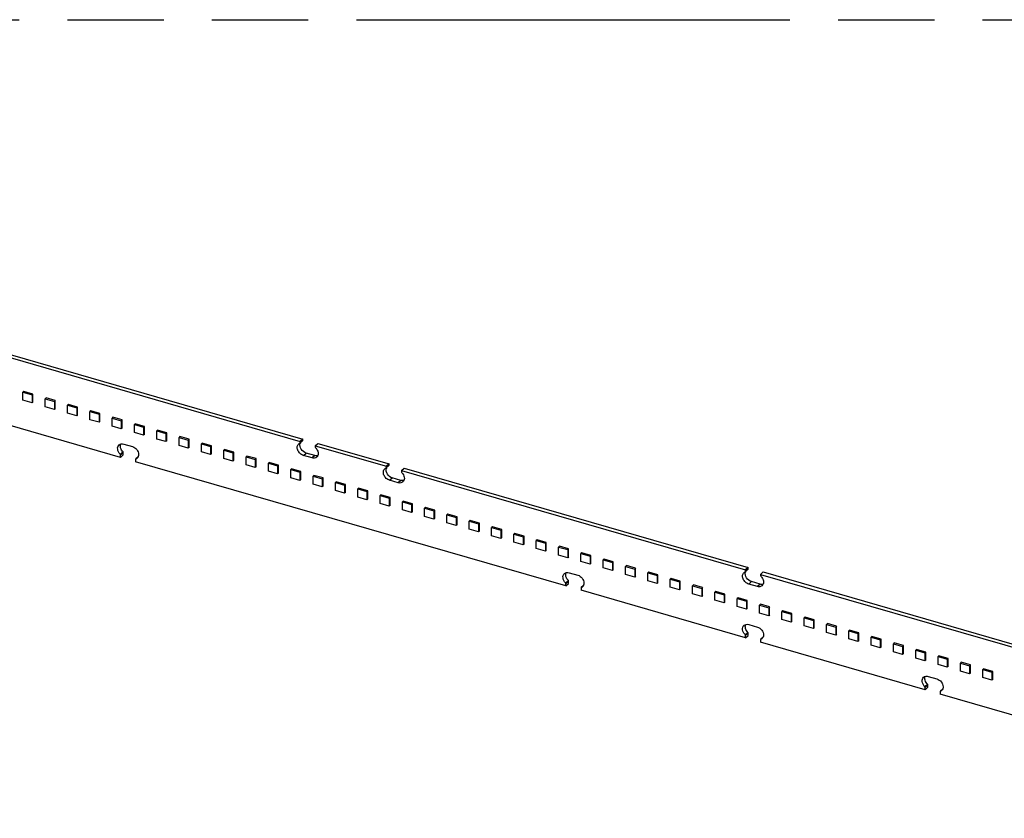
# Model space of a CAD drawing. Header units: millimetres. Extents: x 0 to 210, y 0 to 297.
# Tile 29 of 49: x 74 to 94, y 242 to 258. Entities that reach past the tile are written whole.
import ezdxf

# ---------------------------------------------------------------- set-up
doc = ezdxf.new("R2010")
doc.units = ezdxf.units.MM
doc.header["$LTSCALE"] = 19.36
doc.linetypes.add('PHANTOM', pattern=[0.8, 0.45, -0.05, 0.1, -0.05, 0.1, -0.05])
doc.layers.get('0').update_dxf_attribs({"linetype": 'CONTINUOUS'})
doc.layers.add('DEFAULT_3', color=7, linetype='PHANTOM')

msp = doc.modelspace()

# ---------------------------------------------------------------- linework, layer by layer
at = {"color": 7, "linetype": 'Continuous'}
for p, q in [((73.060482, 251.205768), (79.974251, 249.209934)), ((73.115482, 251.253399), (80.029251, 249.257566)), ((74.419084, 250.211204), (74.401751, 250.196193)), ((74.401751, 250.034535), (74.401751, 250.196193)), ((74.401751, 250.196193), (74.586503, 250.14286)), ((74.603836, 250.157871), (74.419084, 250.211204)), ((74.603836, 250.157871), (74.586503, 250.14286)), ((74.586503, 250.14286), (74.586503, 249.981202)), ((74.603836, 249.996213), (74.603836, 250.157871)), ((74.586503, 249.981202), (74.401751, 250.034535)), ((74.603836, 249.996213), (74.586503, 249.981202)), ((74.867659, 250.081712), (74.850326, 250.066701)), ((74.850326, 249.905043), (74.850326, 250.066701)), ((74.850326, 250.066701), (75.035078, 250.013367)), ((75.035078, 249.851709), (74.850326, 249.905043)), ((75.052411, 250.028378), (74.867659, 250.081712)), ((75.052411, 250.028378), (75.035078, 250.013367)), ((75.035078, 250.013367), (75.035078, 249.851709)), ((75.052411, 249.86672), (75.052411, 250.028378)), ((75.316235, 249.952219), (75.298901, 249.937208)), ((75.298901, 249.77555), (75.298901, 249.937208)), ((75.298901, 249.937208), (75.483653, 249.883875)), ((75.500987, 249.898886), (75.316235, 249.952219)), ((75.500987, 249.898886), (75.483653, 249.883875)), ((75.500987, 249.737228), (75.500987, 249.898886)), ((76.365812, 248.889054), (73.060482, 249.843221)), ((75.052411, 249.86672), (75.035078, 249.851709)), ((75.483653, 249.722217), (75.298901, 249.77555)), ((75.483653, 249.883875), (75.483653, 249.722217)), ((75.500987, 249.737228), (75.483653, 249.722217)), ((75.76481, 249.822727), (75.747476, 249.807716)), ((75.747476, 249.646058), (75.747476, 249.807716)), ((75.747476, 249.807716), (75.932228, 249.754382)), ((75.949562, 249.769393), (75.76481, 249.822727)), ((75.949562, 249.769393), (75.932228, 249.754382)), ((75.932228, 249.754382), (75.932228, 249.592724)), ((75.949562, 249.607735), (75.949562, 249.769393)), ((76.213385, 249.693234), (76.196052, 249.678223)), ((76.398137, 249.639901), (76.213385, 249.693234)), ((75.932228, 249.592724), (75.747476, 249.646058)), ((75.949562, 249.607735), (75.932228, 249.592724)), ((76.196052, 249.516565), (76.196052, 249.678223)), ((76.196052, 249.678223), (76.380804, 249.62489)), ((76.380804, 249.463232), (76.196052, 249.516565)), ((76.398137, 249.639901), (76.380804, 249.62489)), ((76.380804, 249.62489), (76.380804, 249.463232)), ((76.398137, 249.478243), (76.398137, 249.639901)), ((76.66196, 249.563742), (76.644627, 249.548731)), ((76.644627, 249.387073), (76.644627, 249.548731)), ((76.644627, 249.548731), (76.829379, 249.495397)), ((76.846712, 249.510408), (76.66196, 249.563742)), ((76.846712, 249.510408), (76.829379, 249.495397)), ((76.829379, 249.495397), (76.829379, 249.333739)), ((76.846712, 249.34875), (76.846712, 249.510408)), ((76.398137, 249.478243), (76.380804, 249.463232)), ((76.829379, 249.333739), (76.644627, 249.387073)), ((76.846712, 249.34875), (76.829379, 249.333739)), ((77.110535, 249.434249), (77.093202, 249.419238)), ((77.093202, 249.25758), (77.093202, 249.419238)), ((77.093202, 249.419238), (77.277954, 249.365905)), ((77.295287, 249.380916), (77.110535, 249.434249)), ((77.295287, 249.380916), (77.277954, 249.365905)), ((77.277954, 249.365905), (77.277954, 249.204247)), ((77.295287, 249.219258), (77.295287, 249.380916)), ((77.55911, 249.304757), (77.541777, 249.289746)), ((77.743863, 249.251423), (77.55911, 249.304757)), ((76.430764, 249.156093), (76.603969, 249.106093)), ((77.277954, 249.204247), (77.093202, 249.25758)), ((77.295287, 249.219258), (77.277954, 249.204247)), ((77.541777, 249.128088), (77.541777, 249.289746)), ((77.541777, 249.289746), (77.726529, 249.236412)), ((77.726529, 249.074754), (77.541777, 249.128088)), ((77.743863, 249.251423), (77.726529, 249.236412)), ((77.726529, 249.236412), (77.726529, 249.074754)), ((77.743863, 249.089765), (77.743863, 249.251423)), ((78.007686, 249.175264), (77.990352, 249.160253)), ((77.990352, 248.998595), (77.990352, 249.160253)), ((77.990352, 249.160253), (78.175104, 249.10692)), ((78.192438, 249.121931), (78.007686, 249.175264)), ((78.192438, 249.121931), (78.175104, 249.10692)), ((78.175104, 249.10692), (78.175104, 248.945262)), ((78.192438, 248.960273), (78.192438, 249.121931)), ((79.967946, 249.174831), (79.968966, 249.175636)), ((80.023967, 249.223266), (79.968967, 249.175635)), ((80.029251, 249.257566), (79.974251, 249.209934)), ((79.974251, 249.188284), (79.974251, 249.209934)), ((80.029251, 249.235915), (80.029251, 249.257566)), ((80.27736, 249.122434), (80.33236, 249.170066)), ((80.27736, 249.122434), (80.27736, 249.100784)), ((80.27736, 249.122434), (81.706302, 248.709934)), ((80.33236, 249.170066), (81.761302, 248.757566)), ((76.359506, 248.950893), (76.414506, 248.998525)), ((76.365812, 248.889054), (76.420812, 248.936686)), ((76.365812, 248.889054), (76.365812, 248.933799)), ((76.420812, 248.936686), (76.420812, 248.98143)), ((77.743863, 249.089765), (77.726529, 249.074754)), ((78.175104, 248.945262), (77.990352, 248.998595)), ((78.192438, 248.960273), (78.175104, 248.945262)), ((78.456261, 249.045772), (78.438927, 249.030761)), ((78.438927, 248.869103), (78.438927, 249.030761)), ((78.438927, 249.030761), (78.62368, 248.977427)), ((78.641013, 248.992438), (78.456261, 249.045772)), ((78.641013, 248.992438), (78.62368, 248.977427)), ((78.62368, 248.977427), (78.62368, 248.815769)), ((78.641013, 248.83078), (78.641013, 248.992438)), ((78.904836, 248.916279), (78.887503, 248.901268)), ((78.887503, 248.73961), (78.887503, 248.901268)), ((78.887503, 248.901268), (79.072255, 248.847935)), ((79.089588, 248.862946), (78.904836, 248.916279)), ((80.212408, 248.87849), (80.039203, 248.92849)), ((80.267408, 248.926121), (80.094203, 248.976121)), ((76.668921, 248.846299), (76.668921, 248.801554)), ((85.314741, 246.305721), (76.668921, 248.801554)), ((76.714643, 248.893888), (76.674206, 248.858948)), ((76.675227, 248.859753), (76.674207, 248.858947)), ((78.62368, 248.815769), (78.438927, 248.869103)), ((78.641013, 248.83078), (78.62368, 248.815769)), ((79.072255, 248.686277), (78.887503, 248.73961)), ((79.089588, 248.862946), (79.072255, 248.847935)), ((79.072255, 248.847935), (79.072255, 248.686277)), ((79.089588, 248.701288), (79.072255, 248.686277)), ((79.089588, 248.701288), (79.089588, 248.862946)), ((79.353411, 248.786787), (79.336078, 248.771776)), ((79.336078, 248.610118), (79.336078, 248.771776)), ((79.336078, 248.771776), (79.52083, 248.718442)), ((79.538163, 248.733453), (79.353411, 248.786787)), ((79.538163, 248.733453), (79.52083, 248.718442)), ((79.52083, 248.718442), (79.52083, 248.556784)), ((79.538163, 248.571795), (79.538163, 248.733453)), ((81.756017, 248.723266), (81.701017, 248.675635)), ((81.761302, 248.757566), (81.706302, 248.709934)), ((81.706302, 248.688284), (81.706302, 248.709934)), ((81.761302, 248.735915), (81.761302, 248.757566)), ((79.52083, 248.556784), (79.336078, 248.610118)), ((79.538163, 248.571795), (79.52083, 248.556784)), ((79.801986, 248.657294), (79.784653, 248.642283)), ((79.784653, 248.480625), (79.784653, 248.642283)), ((79.784653, 248.642283), (79.969405, 248.58895)), ((79.986738, 248.603961), (79.801986, 248.657294)), ((79.986738, 248.603961), (79.969405, 248.58895)), ((79.969405, 248.58895), (79.969405, 248.427292)), ((79.986738, 248.442303), (79.986738, 248.603961)), ((80.250562, 248.527802), (80.233228, 248.512791)), ((80.233228, 248.351133), (80.233228, 248.512791)), ((80.233228, 248.512791), (80.41798, 248.459457)), ((80.435314, 248.474468), (80.250562, 248.527802)), ((81.699997, 248.674831), (81.701017, 248.675636)), ((82.009411, 248.622434), (82.064411, 248.670066)), ((82.009411, 248.622434), (82.009411, 248.600784)), ((82.009411, 248.622434), (88.923181, 246.626601)), ((82.064411, 248.670066), (88.978181, 246.674232)), ((79.969405, 248.427292), (79.784653, 248.480625)), ((79.986738, 248.442303), (79.969405, 248.427292)), ((80.41798, 248.297799), (80.233228, 248.351133)), ((80.435314, 248.474468), (80.41798, 248.459457)), ((80.41798, 248.459457), (80.41798, 248.297799)), ((80.435314, 248.31281), (80.41798, 248.297799)), ((80.435314, 248.31281), (80.435314, 248.474468)), ((80.699137, 248.398309), (80.681803, 248.383298)), ((80.681803, 248.22164), (80.681803, 248.383298)), ((80.681803, 248.383298), (80.866555, 248.329965)), ((80.883889, 248.344976), (80.699137, 248.398309)), ((80.883889, 248.344976), (80.866555, 248.329965)), ((80.866555, 248.329965), (80.866555, 248.168307)), ((80.883889, 248.183318), (80.883889, 248.344976)), ((81.944459, 248.37849), (81.771254, 248.42849)), ((81.999459, 248.426121), (81.826254, 248.476121)), ((80.866555, 248.168307), (80.681803, 248.22164)), ((80.883889, 248.183318), (80.866555, 248.168307)), ((81.147712, 248.268817), (81.130379, 248.253806)), ((81.130379, 248.092148), (81.130379, 248.253806)), ((81.130379, 248.253806), (81.315131, 248.200472)), ((81.332464, 248.215483), (81.147712, 248.268817)), ((81.332464, 248.215483), (81.315131, 248.200472)), ((81.315131, 248.200472), (81.315131, 248.038814)), ((81.332464, 248.053825), (81.332464, 248.215483)), ((81.596287, 248.139324), (81.578954, 248.124313)), ((81.578954, 247.962655), (81.578954, 248.124313)), ((81.578954, 248.124313), (81.763706, 248.07098)), ((81.781039, 248.085991), (81.596287, 248.139324)), ((81.315131, 248.038814), (81.130379, 248.092148)), ((81.332464, 248.053825), (81.315131, 248.038814)), ((81.763706, 247.909322), (81.578954, 247.962655)), ((81.781039, 248.085991), (81.763706, 248.07098)), ((81.763706, 248.07098), (81.763706, 247.909322)), ((81.781039, 247.924333), (81.763706, 247.909322)), ((81.781039, 247.924333), (81.781039, 248.085991)), ((82.044862, 248.009832), (82.027529, 247.994821)), ((82.027529, 247.833163), (82.027529, 247.994821)), ((82.027529, 247.994821), (82.212281, 247.941487)), ((82.229614, 247.956498), (82.044862, 248.009832)), ((82.229614, 247.956498), (82.212281, 247.941487)), ((82.212281, 247.941487), (82.212281, 247.779829)), ((82.229614, 247.79484), (82.229614, 247.956498)), ((82.212281, 247.779829), (82.027529, 247.833163)), ((82.229614, 247.79484), (82.212281, 247.779829)), ((82.493437, 247.880339), (82.476104, 247.865328)), ((82.476104, 247.70367), (82.476104, 247.865328)), ((82.476104, 247.865328), (82.660856, 247.811995)), ((82.678189, 247.827006), (82.493437, 247.880339)), ((82.678189, 247.827006), (82.660856, 247.811995)), ((82.660856, 247.811995), (82.660856, 247.650337)), ((82.678189, 247.665348), (82.678189, 247.827006)), ((82.942013, 247.750847), (82.924679, 247.735836)), ((82.924679, 247.574178), (82.924679, 247.735836)), ((82.924679, 247.735836), (83.109431, 247.682502)), ((83.126765, 247.697513), (82.942013, 247.750847)), ((82.660856, 247.650337), (82.476104, 247.70367)), ((82.678189, 247.665348), (82.660856, 247.650337)), ((83.109431, 247.520844), (82.924679, 247.574178)), ((83.126765, 247.697513), (83.109431, 247.682502)), ((83.109431, 247.682502), (83.109431, 247.520844)), ((83.126765, 247.535855), (83.109431, 247.520844)), ((83.126765, 247.535855), (83.126765, 247.697513)), ((83.390588, 247.621354), (83.373254, 247.606343)), ((83.373254, 247.444685), (83.373254, 247.606343)), ((83.373254, 247.606343), (83.558007, 247.55301)), ((83.57534, 247.568021), (83.390588, 247.621354)), ((83.57534, 247.568021), (83.558007, 247.55301)), ((83.558007, 247.55301), (83.558007, 247.391352)), ((83.57534, 247.406363), (83.57534, 247.568021)), ((83.558007, 247.391352), (83.373254, 247.444685)), ((83.57534, 247.406363), (83.558007, 247.391352)), ((83.839163, 247.491862), (83.82183, 247.476851)), ((83.82183, 247.315193), (83.82183, 247.476851)), ((83.82183, 247.476851), (84.006582, 247.423517)), ((84.023915, 247.438528), (83.839163, 247.491862)), ((84.023915, 247.438528), (84.006582, 247.423517)), ((84.006582, 247.423517), (84.006582, 247.261859)), ((84.023915, 247.27687), (84.023915, 247.438528)), ((84.287738, 247.362369), (84.270405, 247.347358)), ((84.270405, 247.1857), (84.270405, 247.347358)), ((84.270405, 247.347358), (84.455157, 247.294025)), ((84.47249, 247.309036), (84.287738, 247.362369)), ((84.006582, 247.261859), (83.82183, 247.315193)), ((84.023915, 247.27687), (84.006582, 247.261859)), ((84.455157, 247.132367), (84.270405, 247.1857)), ((84.47249, 247.309036), (84.455157, 247.294025)), ((84.455157, 247.294025), (84.455157, 247.132367)), ((84.47249, 247.147378), (84.455157, 247.132367)), ((84.47249, 247.147378), (84.47249, 247.309036)), ((84.736313, 247.232877), (84.71898, 247.217866)), ((84.71898, 247.056208), (84.71898, 247.217866)), ((84.71898, 247.217866), (84.903732, 247.164532)), ((84.921065, 247.179543), (84.736313, 247.232877)), ((84.921065, 247.179543), (84.903732, 247.164532)), ((84.903732, 247.164532), (84.903732, 247.002874)), ((84.921065, 247.017885), (84.921065, 247.179543)), ((84.903732, 247.002874), (84.71898, 247.056208)), ((84.921065, 247.017885), (84.903732, 247.002874)), ((85.184888, 247.103384), (85.167555, 247.088373)), ((85.167555, 246.926715), (85.167555, 247.088373)), ((85.167555, 247.088373), (85.352307, 247.03504)), ((85.352307, 246.873382), (85.167555, 246.926715)), ((85.369641, 247.050051), (85.184888, 247.103384)), ((85.369641, 247.050051), (85.352307, 247.03504)), ((85.352307, 247.03504), (85.352307, 246.873382)), ((85.369641, 246.888393), (85.369641, 247.050051)), ((85.633464, 246.973892), (85.61613, 246.958881)), ((85.61613, 246.797223), (85.61613, 246.958881)), ((85.61613, 246.958881), (85.800882, 246.905547)), ((85.818216, 246.920558), (85.633464, 246.973892)), ((85.818216, 246.920558), (85.800882, 246.905547)), ((85.818216, 246.7589), (85.818216, 246.920558)), ((85.369641, 246.888393), (85.352307, 246.873382)), ((85.800882, 246.743889), (85.61613, 246.797223)), ((85.800882, 246.905547), (85.800882, 246.743889)), ((85.818216, 246.7589), (85.800882, 246.743889)), ((86.082039, 246.844399), (86.064705, 246.829388)), ((86.064705, 246.66773), (86.064705, 246.829388)), ((86.064705, 246.829388), (86.249458, 246.776055)), ((86.266791, 246.791066), (86.082039, 246.844399)), ((86.266791, 246.791066), (86.249458, 246.776055)), ((86.249458, 246.776055), (86.249458, 246.614397)), ((86.266791, 246.629408), (86.266791, 246.791066)), ((85.379693, 246.572759), (85.552898, 246.522759)), ((86.249458, 246.614397), (86.064705, 246.66773)), ((86.266791, 246.629408), (86.249458, 246.614397)), ((86.530614, 246.714907), (86.513281, 246.699896)), ((86.513281, 246.538238), (86.513281, 246.699896)), ((86.513281, 246.699896), (86.698033, 246.646562)), ((86.698033, 246.484904), (86.513281, 246.538238)), ((86.715366, 246.661573), (86.530614, 246.714907)), ((86.715366, 246.661573), (86.698033, 246.646562)), ((86.698033, 246.646562), (86.698033, 246.484904)), ((86.715366, 246.499915), (86.715366, 246.661573)), ((86.979189, 246.585414), (86.961856, 246.570403)), ((86.961856, 246.408745), (86.961856, 246.570403)), ((86.961856, 246.570403), (87.146608, 246.51707)), ((87.163941, 246.532081), (86.979189, 246.585414)), ((87.163941, 246.532081), (87.146608, 246.51707)), ((87.163941, 246.370423), (87.163941, 246.532081)), ((88.916875, 246.591497), (88.917895, 246.592303)), ((88.972896, 246.639933), (88.917896, 246.592302)), ((88.978181, 246.674232), (88.923181, 246.626601)), ((88.923181, 246.60495), (88.923181, 246.626601)), ((88.978181, 246.652582), (88.978181, 246.674232)), ((89.226289, 246.539101), (89.281289, 246.586732)), ((89.226289, 246.539101), (89.226289, 246.51745)), ((89.226289, 246.539101), (96.140059, 244.543268)), ((89.281289, 246.586732), (96.195059, 244.590899)), ((85.308436, 246.36756), (85.363436, 246.415191)), ((85.314741, 246.305721), (85.369741, 246.353352)), ((85.314741, 246.305721), (85.314741, 246.350466)), ((85.369741, 246.353352), (85.369741, 246.398097)), ((86.715366, 246.499915), (86.698033, 246.484904)), ((87.146608, 246.355412), (86.961856, 246.408745)), ((87.146608, 246.51707), (87.146608, 246.355412)), ((87.163941, 246.370423), (87.146608, 246.355412)), ((87.427764, 246.455922), (87.410431, 246.440911)), ((87.410431, 246.279253), (87.410431, 246.440911)), ((87.410431, 246.440911), (87.595183, 246.387577)), ((87.612516, 246.402588), (87.427764, 246.455922)), ((87.612516, 246.402588), (87.595183, 246.387577)), ((87.595183, 246.387577), (87.595183, 246.225919)), ((87.612516, 246.24093), (87.612516, 246.402588)), ((89.161337, 246.295157), (88.988133, 246.345157)), ((89.216337, 246.342788), (89.043133, 246.392788)), ((85.61785, 246.262966), (85.61785, 246.218221)), ((88.923181, 245.264054), (85.61785, 246.218221)), ((85.663572, 246.310554), (85.623135, 246.275614)), ((85.624156, 246.276419), (85.623136, 246.275614)), ((87.595183, 246.225919), (87.410431, 246.279253)), ((87.612516, 246.24093), (87.595183, 246.225919)), ((87.87634, 246.326429), (87.859006, 246.311418)), ((87.859006, 246.14976), (87.859006, 246.311418)), ((87.859006, 246.311418), (88.043758, 246.258085)), ((88.043758, 246.096427), (87.859006, 246.14976)), ((88.061092, 246.273096), (87.87634, 246.326429)), ((88.061092, 246.273096), (88.043758, 246.258085)), ((88.043758, 246.258085), (88.043758, 246.096427)), ((88.061092, 246.111438), (88.061092, 246.273096)), ((88.324915, 246.196937), (88.307581, 246.181926)), ((88.307581, 246.020268), (88.307581, 246.181926)), ((88.307581, 246.181926), (88.492333, 246.128592)), ((88.509667, 246.143603), (88.324915, 246.196937)), ((88.509667, 246.143603), (88.492333, 246.128592)), ((88.509667, 245.981945), (88.509667, 246.143603)), ((88.061092, 246.111438), (88.043758, 246.096427)), ((88.492333, 245.966934), (88.307581, 246.020268)), ((88.492333, 246.128592), (88.492333, 245.966934)), ((88.509667, 245.981945), (88.492333, 245.966934)), ((88.77349, 246.067444), (88.756157, 246.052433)), ((88.756157, 245.890775), (88.756157, 246.052433)), ((88.756157, 246.052433), (88.940909, 245.9991)), ((88.958242, 246.014111), (88.77349, 246.067444)), ((88.958242, 246.014111), (88.940909, 245.9991)), ((88.940909, 245.9991), (88.940909, 245.837442)), ((88.958242, 245.852453), (88.958242, 246.014111)), ((89.222065, 245.937952), (89.204732, 245.922941)), ((89.406817, 245.884618), (89.222065, 245.937952)), ((88.940909, 245.837442), (88.756157, 245.890775)), ((88.958242, 245.852453), (88.940909, 245.837442)), ((89.204732, 245.761283), (89.204732, 245.922941)), ((89.204732, 245.922941), (89.389484, 245.869607)), ((89.389484, 245.707949), (89.204732, 245.761283)), ((89.406817, 245.884618), (89.389484, 245.869607)), ((89.389484, 245.869607), (89.389484, 245.707949)), ((89.406817, 245.72296), (89.406817, 245.884618)), ((89.67064, 245.808459), (89.653307, 245.793448)), ((89.653307, 245.63179), (89.653307, 245.793448)), ((89.653307, 245.793448), (89.838059, 245.740115)), ((89.855392, 245.755126), (89.67064, 245.808459)), ((89.855392, 245.755126), (89.838059, 245.740115)), ((89.838059, 245.740115), (89.838059, 245.578457)), ((89.855392, 245.593468), (89.855392, 245.755126)), ((89.406817, 245.72296), (89.389484, 245.707949)), ((89.838059, 245.578457), (89.653307, 245.63179)), ((89.855392, 245.593468), (89.838059, 245.578457)), ((90.119215, 245.678967), (90.101882, 245.663956)), ((90.101882, 245.502298), (90.101882, 245.663956)), ((90.101882, 245.663956), (90.286634, 245.610622)), ((90.303968, 245.625633), (90.119215, 245.678967)), ((90.303968, 245.625633), (90.286634, 245.610622)), ((90.286634, 245.610622), (90.286634, 245.448964)), ((90.303968, 245.463975), (90.303968, 245.625633)), ((90.567791, 245.549474), (90.550457, 245.534463)), ((90.752543, 245.496141), (90.567791, 245.549474)), ((88.916875, 245.325893), (88.971875, 245.373525)), ((88.978181, 245.311686), (88.978181, 245.35643)), ((88.988132, 245.531093), (89.161338, 245.481093)), ((90.286634, 245.448964), (90.101882, 245.502298)), ((90.303968, 245.463975), (90.286634, 245.448964)), ((90.550457, 245.372805), (90.550457, 245.534463)), ((90.550457, 245.534463), (90.735209, 245.48113)), ((90.735209, 245.319472), (90.550457, 245.372805)), ((90.752543, 245.496141), (90.735209, 245.48113)), ((90.735209, 245.48113), (90.735209, 245.319472)), ((90.752543, 245.334483), (90.752543, 245.496141)), ((91.016366, 245.419982), (90.999032, 245.404971)), ((90.999032, 245.243313), (90.999032, 245.404971)), ((90.999032, 245.404971), (91.183785, 245.351637)), ((91.201118, 245.366648), (91.016366, 245.419982)), ((91.201118, 245.366648), (91.183785, 245.351637)), ((91.183785, 245.351637), (91.183785, 245.189979)), ((91.201118, 245.20499), (91.201118, 245.366648)), ((88.923181, 245.264054), (88.978181, 245.311686)), ((88.923181, 245.264054), (88.923181, 245.308799)), ((89.226289, 245.221299), (89.226289, 245.176554)), ((92.53162, 244.222388), (89.226289, 245.176554)), ((89.272011, 245.268888), (89.231574, 245.233948)), ((89.232595, 245.234753), (89.231575, 245.233947)), ((90.752543, 245.334483), (90.735209, 245.319472)), ((91.183785, 245.189979), (90.999032, 245.243313)), ((91.201118, 245.20499), (91.183785, 245.189979)), ((91.464941, 245.290489), (91.447608, 245.275478)), ((91.447608, 245.11382), (91.447608, 245.275478)), ((91.447608, 245.275478), (91.63236, 245.222145)), ((91.649693, 245.237156), (91.464941, 245.290489)), ((91.649693, 245.237156), (91.63236, 245.222145)), ((91.63236, 245.222145), (91.63236, 245.060487)), ((91.649693, 245.075498), (91.649693, 245.237156)), ((91.913516, 245.160997), (91.896183, 245.145986)), ((91.896183, 244.984328), (91.896183, 245.145986)), ((91.896183, 245.145986), (92.080935, 245.092652)), ((92.098268, 245.107663), (91.913516, 245.160997)), ((91.63236, 245.060487), (91.447608, 245.11382)), ((91.649693, 245.075498), (91.63236, 245.060487)), ((92.080935, 244.930994), (91.896183, 244.984328)), ((92.098268, 245.107663), (92.080935, 245.092652)), ((92.080935, 245.092652), (92.080935, 244.930994)), ((92.098268, 244.946005), (92.080935, 244.930994)), ((92.098268, 244.946005), (92.098268, 245.107663)), ((92.362091, 245.031504), (92.344758, 245.016493)), ((92.344758, 244.854835), (92.344758, 245.016493)), ((92.344758, 245.016493), (92.52951, 244.96316)), ((92.546843, 244.978171), (92.362091, 245.031504)), ((92.546843, 244.978171), (92.52951, 244.96316)), ((92.52951, 244.96316), (92.52951, 244.801502)), ((92.546843, 244.816513), (92.546843, 244.978171)), ((92.52951, 244.801502), (92.344758, 244.854835)), ((92.546843, 244.816513), (92.52951, 244.801502)), ((92.810667, 244.902012), (92.793333, 244.887001)), ((92.793333, 244.725343), (92.793333, 244.887001)), ((92.793333, 244.887001), (92.978085, 244.833667)), ((92.995419, 244.848678), (92.810667, 244.902012)), ((92.995419, 244.848678), (92.978085, 244.833667)), ((92.978085, 244.833667), (92.978085, 244.672009)), ((92.995419, 244.68702), (92.995419, 244.848678)), ((93.259242, 244.772519), (93.241908, 244.757508)), ((93.241908, 244.59585), (93.241908, 244.757508)), ((93.241908, 244.757508), (93.42666, 244.704175)), ((93.443994, 244.719186), (93.259242, 244.772519)), ((92.978085, 244.672009), (92.793333, 244.725343)), ((92.995419, 244.68702), (92.978085, 244.672009)), ((93.42666, 244.542517), (93.241908, 244.59585)), ((93.443994, 244.719186), (93.42666, 244.704175)), ((93.42666, 244.704175), (93.42666, 244.542517)), ((93.443994, 244.557528), (93.42666, 244.542517)), ((93.443994, 244.557528), (93.443994, 244.719186)), ((93.707817, 244.643027), (93.690484, 244.628016)), ((93.690484, 244.466358), (93.690484, 244.628016)), ((93.690484, 244.628016), (93.875236, 244.574682)), ((93.892569, 244.589693), (93.707817, 244.643027)), ((93.892569, 244.589693), (93.875236, 244.574682)), ((93.875236, 244.574682), (93.875236, 244.413024)), ((93.892569, 244.428035), (93.892569, 244.589693)), ((92.596572, 244.489426), (92.769777, 244.439426)), ((93.875236, 244.413024), (93.690484, 244.466358)), ((93.892569, 244.428035), (93.875236, 244.413024)), ((92.525314, 244.284227), (92.580314, 244.331858)), ((92.53162, 244.222388), (92.58662, 244.270019)), ((92.53162, 244.222388), (92.53162, 244.267132)), ((92.58662, 244.270019), (92.58662, 244.314764)), ((92.834729, 244.179632), (92.834729, 244.134888)), ((92.88045, 244.227221), (92.840013, 244.192281)), ((92.841034, 244.193086), (92.840014, 244.19228)), ((101.480549, 241.639054), (92.834729, 244.134888))]:
    msp.add_line(p, q, dxfattribs=at)
at = {"color": 9, "linetype": 'Continuous'}
for p, q in [((79.974251, 249.188284), (80.029251, 249.235915)), ((76.420812, 248.98143), (76.365812, 248.933799)), ((80.039203, 248.92849), (80.094203, 248.976121)), ((80.267408, 248.926121), (80.212408, 248.87849)), ((81.706302, 248.688284), (81.761302, 248.735915)), ((81.771254, 248.42849), (81.826254, 248.476121)), ((81.999459, 248.426121), (81.944459, 248.37849)), ((88.923181, 246.60495), (88.978181, 246.652582)), ((85.369741, 246.398097), (85.314741, 246.350466)), ((88.988133, 246.345157), (89.043133, 246.392788)), ((89.216337, 246.342788), (89.161337, 246.295157)), ((88.978181, 245.35643), (88.923181, 245.308799)), ((92.58662, 244.314764), (92.53162, 244.267132))]:
    msp.add_line(p, q, dxfattribs=at)
at = {"color": 7, "linetype": 'Continuous'}
for centre, radius, start, end in [((80.068006, 249.139786), 0.097573, 160.5948979, 164.1751668), ((80.065884, 249.140513), 0.09533, 159.9355472, 160.5831692), ((80.063134, 249.141559), 0.092388, 154.5298745, 159.9592433), ((80.059241, 249.143392), 0.088085, 149.5163016, 154.5176174), ((76.642888, 248.938207), 0.084858, 292.4013549, 297.4721949), ((76.644269, 248.935568), 0.08188, 297.4666179, 310.8292812), ((81.800057, 248.639786), 0.097573, 160.5948979, 164.1751668), ((81.797935, 248.640513), 0.09533, 159.9355472, 160.5831692), ((81.795184, 248.641559), 0.092388, 154.5298745, 159.9592433), ((81.791292, 248.643392), 0.088085, 149.5163016, 154.5176174), ((89.016935, 246.556453), 0.097573, 160.5948979, 164.1751668), ((89.014813, 246.55718), 0.09533, 159.9355472, 160.5831692), ((89.012063, 246.558225), 0.092388, 154.5298745, 159.9592433), ((89.008171, 246.560058), 0.088085, 149.5163016, 154.5176174), ((85.591817, 246.354874), 0.084858, 292.4013549, 297.472195), ((85.593198, 246.352235), 0.08188, 297.4666179, 310.8292812), ((89.200256, 245.313207), 0.084858, 292.4013549, 297.472195), ((89.201638, 245.310568), 0.08188, 297.4666179, 310.8292812), ((92.808696, 244.27154), 0.084858, 292.4013549, 297.472195), ((92.810077, 244.268901), 0.08188, 297.4666179, 310.8292812)]:
    msp.add_arc(centre, radius, start, end, dxfattribs=at)
for points, knots in [([(76.359506, 248.950893), (76.345442, 248.964814), (76.322096, 248.996359), (76.304458, 249.049806), (76.307455, 249.101904), (76.325496, 249.13041), (76.336931, 249.140312)], [0, 0, 0, 0, 0.281150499, 0.547056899, 0.785096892, 1, 1, 1, 1]), ([(76.336931, 249.140312), (76.34865, 249.150462), (76.380406, 249.164424), (76.414203, 249.160874), (76.430764, 249.156093)], [0, 0, 0, 0, 0.473536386, 1, 1, 1, 1]), ([(76.414506, 248.998525), (76.392632, 249.020175), (76.360355, 249.070626), (76.359327, 249.133217), (76.369948, 249.157691)], [0, 0, 0, 0, 0.535659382, 1, 1, 1, 1]), ([(76.603969, 249.106093), (76.638328, 249.096174), (76.699212, 249.051544), (76.728099, 248.981055), (76.728099, 248.946129)], [0, 0, 0, 0, 0.505913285, 1, 1, 1, 1]), ([(80.039203, 248.92849), (80.014336, 248.935669), (79.967423, 248.964296), (79.922276, 249.028875), (79.908263, 249.102619), (79.929645, 249.147352), (79.94537, 249.16097)], [0, 0, 0, 0, 0.26480299, 0.538969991, 0.787179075, 1, 1, 1, 1]), ([(80.094203, 248.976121), (80.054285, 248.987645), (79.986262, 249.0418), (79.963609, 249.129299), (79.974132, 249.166394)], [0, 0, 0, 0, 0.518659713, 1, 1, 1, 1]), ([(76.728099, 248.946129), (76.728099, 248.932182), (76.723572, 248.904938), (76.707535, 248.882041), (76.697803, 248.873613)], [0, 0, 0, 0, 0.520000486, 1, 1, 1, 1]), ([(80.328163, 248.924468), (80.323481, 248.923191), (80.303367, 248.919381), (80.282352, 248.921807), (80.267408, 248.926121)], [0, 0, 0, 0, 0.237798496, 1, 1, 1, 1]), ([(80.283665, 249.08369), (80.29179, 249.075649), (80.319781, 249.042615), (80.336538, 248.998708), (80.336538, 248.966787)], [0, 0, 0, 0, 0.263674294, 1, 1, 1, 1]), ([(80.336538, 248.966787), (80.336538, 248.952839), (80.332011, 248.925596), (80.315974, 248.902699), (80.306242, 248.894271)], [0, 0, 0, 0, 0.520000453, 1, 1, 1, 1]), ([(80.306242, 248.894271), (80.294522, 248.884121), (80.262767, 248.870158), (80.228969, 248.873709), (80.212408, 248.87849)], [0, 0, 0, 0, 0.473537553, 1, 1, 1, 1]), ([(81.771254, 248.42849), (81.746387, 248.435669), (81.699474, 248.464296), (81.654327, 248.528875), (81.640314, 248.602619), (81.661696, 248.647352), (81.677421, 248.66097)], [0, 0, 0, 0, 0.26480299, 0.538969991, 0.787179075, 1, 1, 1, 1]), ([(81.826254, 248.476121), (81.786336, 248.487645), (81.718312, 248.5418), (81.69566, 248.629299), (81.706182, 248.666394)], [0, 0, 0, 0, 0.518659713, 1, 1, 1, 1]), ([(82.015716, 248.58369), (82.023841, 248.575649), (82.051832, 248.542615), (82.068589, 248.498708), (82.068589, 248.466787)], [0, 0, 0, 0, 0.263674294, 1, 1, 1, 1]), ([(82.038292, 248.394271), (82.026572, 248.384121), (81.994817, 248.370158), (81.96102, 248.373709), (81.944459, 248.37849)], [0, 0, 0, 0, 0.473537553, 1, 1, 1, 1]), ([(82.060214, 248.424468), (82.055532, 248.423191), (82.035418, 248.419381), (82.014403, 248.421807), (81.999459, 248.426121)], [0, 0, 0, 0, 0.237798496, 1, 1, 1, 1]), ([(82.068589, 248.466787), (82.068589, 248.452839), (82.064062, 248.425596), (82.048025, 248.402699), (82.038292, 248.394271)], [0, 0, 0, 0, 0.520000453, 1, 1, 1, 1]), ([(85.308436, 246.36756), (85.294371, 246.381481), (85.271025, 246.413026), (85.253387, 246.466473), (85.256384, 246.51857), (85.274426, 246.547076), (85.28586, 246.556979)], [0, 0, 0, 0, 0.281150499, 0.547056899, 0.785096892, 1, 1, 1, 1]), ([(85.28586, 246.556979), (85.29758, 246.567129), (85.329335, 246.581091), (85.363132, 246.57754), (85.379693, 246.572759)], [0, 0, 0, 0, 0.473536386, 1, 1, 1, 1]), ([(85.363436, 246.415191), (85.341561, 246.436841), (85.309284, 246.487292), (85.308256, 246.549884), (85.318877, 246.574358)], [0, 0, 0, 0, 0.535659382, 1, 1, 1, 1]), ([(88.988133, 246.345157), (88.963265, 246.352335), (88.916352, 246.380963), (88.871205, 246.445541), (88.857192, 246.519286), (88.878574, 246.564019), (88.894299, 246.577637)], [0, 0, 0, 0, 0.26480299, 0.538969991, 0.787179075, 1, 1, 1, 1]), ([(89.043133, 246.392788), (89.003214, 246.404311), (88.935191, 246.458467), (88.912539, 246.545966), (88.923061, 246.583061)], [0, 0, 0, 0, 0.518659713, 1, 1, 1, 1]), ([(85.552898, 246.522759), (85.587258, 246.512841), (85.648141, 246.468211), (85.677029, 246.397722), (85.677029, 246.362796)], [0, 0, 0, 0, 0.505913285, 1, 1, 1, 1]), ([(85.677029, 246.362796), (85.677029, 246.348848), (85.672501, 246.321605), (85.656464, 246.298708), (85.646732, 246.29028)], [0, 0, 0, 0, 0.520000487, 1, 1, 1, 1]), ([(89.277092, 246.341134), (89.27241, 246.339858), (89.252297, 246.336047), (89.231281, 246.338474), (89.216337, 246.342788)], [0, 0, 0, 0, 0.237798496, 1, 1, 1, 1]), ([(89.232595, 246.500357), (89.240719, 246.492316), (89.268711, 246.459282), (89.285468, 246.415375), (89.285468, 246.383454)], [0, 0, 0, 0, 0.263674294, 1, 1, 1, 1]), ([(89.285468, 246.383454), (89.285468, 246.369506), (89.28094, 246.342263), (89.264903, 246.319366), (89.255171, 246.310937)], [0, 0, 0, 0, 0.520000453, 1, 1, 1, 1]), ([(89.255171, 246.310937), (89.243451, 246.300788), (89.211696, 246.286825), (89.177898, 246.290376), (89.161337, 246.295157)], [0, 0, 0, 0, 0.473537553, 1, 1, 1, 1]), ([(88.894299, 245.515312), (88.906019, 245.525462), (88.937774, 245.539424), (88.971572, 245.535874), (88.988132, 245.531093)], [0, 0, 0, 0, 0.473536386, 1, 1, 1, 1]), ([(88.916875, 245.325893), (88.90281, 245.339814), (88.879464, 245.371359), (88.861826, 245.424806), (88.864823, 245.476904), (88.882865, 245.50541), (88.894299, 245.515312)], [0, 0, 0, 0, 0.281150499, 0.547056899, 0.785096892, 1, 1, 1, 1]), ([(88.971875, 245.373525), (88.95, 245.395175), (88.917723, 245.445626), (88.916695, 245.508217), (88.927316, 245.532691)], [0, 0, 0, 0, 0.535659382, 1, 1, 1, 1]), ([(89.161338, 245.481093), (89.195697, 245.471174), (89.25658, 245.426544), (89.285468, 245.356055), (89.285468, 245.321129)], [0, 0, 0, 0, 0.505913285, 1, 1, 1, 1]), ([(89.285468, 245.321129), (89.285468, 245.307182), (89.28094, 245.279938), (89.264903, 245.257041), (89.255171, 245.248613)], [0, 0, 0, 0, 0.520000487, 1, 1, 1, 1]), ([(92.525314, 244.284227), (92.511249, 244.298147), (92.487903, 244.329692), (92.470265, 244.383139), (92.473262, 244.435237), (92.491304, 244.463743), (92.502738, 244.473646)], [0, 0, 0, 0, 0.281150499, 0.547056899, 0.785096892, 1, 1, 1, 1]), ([(92.502738, 244.473646), (92.514458, 244.483796), (92.546213, 244.497758), (92.580011, 244.494207), (92.596572, 244.489426)], [0, 0, 0, 0, 0.473536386, 1, 1, 1, 1]), ([(92.580314, 244.331858), (92.55844, 244.353508), (92.526162, 244.403959), (92.525135, 244.46655), (92.535755, 244.491024)], [0, 0, 0, 0, 0.535659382, 1, 1, 1, 1]), ([(92.769777, 244.439426), (92.804136, 244.429507), (92.865019, 244.384878), (92.893907, 244.314389), (92.893907, 244.279463)], [0, 0, 0, 0, 0.505913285, 1, 1, 1, 1]), ([(92.893907, 244.279463), (92.893907, 244.265515), (92.889379, 244.238272), (92.873343, 244.215375), (92.86361, 244.206946)], [0, 0, 0, 0, 0.520000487, 1, 1, 1, 1])]:
    msp.add_open_spline(points, degree=3, knots=knots, dxfattribs=at)
for points in [[(79.94537, 249.16097), (79.952045, 249.166751), (79.959783, 249.171464), (79.967946, 249.174831)], [(79.968966, 249.175635), (79.97242, 249.178627), (79.974251, 249.183714), (79.974251, 249.188284)], [(80.023966, 249.223267), (80.02742, 249.226258), (80.029251, 249.231346), (80.029251, 249.235915)], [(80.27736, 249.100784), (80.27736, 249.094711), (80.279951, 249.088495), (80.283665, 249.08369)], [(76.365812, 248.933799), (76.365812, 248.939872), (76.363221, 248.946088), (76.359506, 248.950893)], [(76.420812, 248.98143), (76.420812, 248.987504), (76.418221, 248.99372), (76.414506, 248.998525)], [(76.67056, 248.854088), (76.669434, 248.851686), (76.668921, 248.848952), (76.668921, 248.846299)], [(76.674206, 248.858948), (76.672675, 248.857622), (76.671419, 248.855922), (76.67056, 248.854088)], [(81.756017, 248.723267), (81.759471, 248.726258), (81.761302, 248.731346), (81.761302, 248.735915)], [(81.677421, 248.66097), (81.684096, 248.666751), (81.691833, 248.671464), (81.699997, 248.674831)], [(81.701017, 248.675635), (81.704471, 248.678627), (81.706302, 248.683714), (81.706302, 248.688284)], [(82.009411, 248.600784), (82.009411, 248.594711), (82.012002, 248.588495), (82.015716, 248.58369)], [(88.894299, 246.577637), (88.900974, 246.583418), (88.908712, 246.588131), (88.916875, 246.591497)], [(88.917896, 246.592302), (88.921349, 246.595294), (88.923181, 246.600381), (88.923181, 246.60495)], [(88.972896, 246.639933), (88.976349, 246.642925), (88.978181, 246.648012), (88.978181, 246.652582)], [(85.314741, 246.350466), (85.314741, 246.356539), (85.31215, 246.362755), (85.308436, 246.36756)], [(85.369741, 246.398097), (85.369741, 246.40417), (85.36715, 246.410386), (85.363436, 246.415191)], [(89.226289, 246.51745), (89.22629, 246.511377), (89.22888, 246.505162), (89.232595, 246.500357)], [(85.619489, 246.270755), (85.618363, 246.268352), (85.61785, 246.265619), (85.61785, 246.262966)], [(85.623135, 246.275614), (85.621605, 246.274288), (85.620348, 246.272588), (85.619489, 246.270755)], [(88.978181, 245.35643), (88.978181, 245.362504), (88.97559, 245.36872), (88.971875, 245.373525)], [(88.923181, 245.308799), (88.923181, 245.314872), (88.92059, 245.321088), (88.916875, 245.325893)], [(89.227928, 245.229088), (89.226802, 245.226686), (89.22629, 245.223952), (89.226289, 245.221299)], [(89.231574, 245.233948), (89.230044, 245.232622), (89.228788, 245.230922), (89.227928, 245.229088)], [(92.53162, 244.267132), (92.53162, 244.273206), (92.529029, 244.279422), (92.525314, 244.284227)], [(92.58662, 244.314764), (92.58662, 244.320837), (92.584029, 244.327053), (92.580314, 244.331858)], [(92.836367, 244.187421), (92.835241, 244.185019), (92.834729, 244.182286), (92.834729, 244.179632)], [(92.840014, 244.192281), (92.838483, 244.190955), (92.837227, 244.189255), (92.836367, 244.187421)]]:
    msp.add_open_spline(points, degree=3, dxfattribs=at)
at = {"layer": 'DEFAULT_3', "color": 91, "linetype": 'PHANTOM', "true_color": 0x80ff80}
msp.add_line((50.128636, 257.68), (150.128636, 257.68), dxfattribs=at)

doc.saveas('drawing.dxf')
